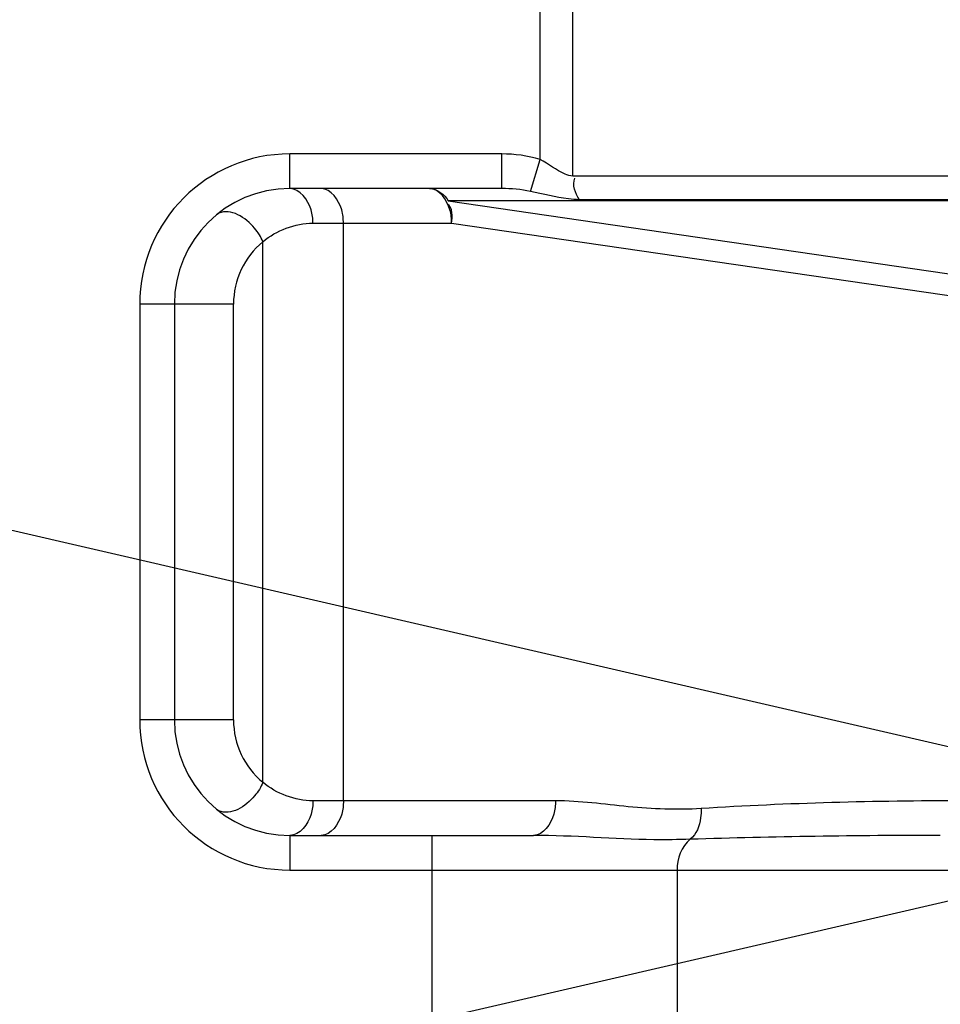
# Model space of a CAD drawing. Header units: millimetres. Extents: x 0 to 8493, y 0 to 6007.
# Tile 46 of 111: x 4257 to 4337, y 1230 to 1316. Entities that reach past the tile are written whole.
import ezdxf

# ---------------------------------------------------------------- set-up
doc = ezdxf.new("R2010")
doc.units = ezdxf.units.MM
doc.header["$LTSCALE"] = 467.107143
doc.layers.get('0').update_dxf_attribs({"linetype": 'CONTINUOUS'})
doc.layers.add('304103000034DXF_CONTINUOUS_LINE', color=7, linetype='CONTINUOUS')
doc.layers.add('最大动作范围图_DXF_DIMENSION', color=7, linetype='CONTINUOUS')
doc.styles.get("Standard").update_dxf_attribs({"font": 'txt', "width": 0.7})
doc.dimstyles.new('DIMSTYLE_1', dxfattribs={"dimtxt": 85.714286, "dimasz": 42.857143, "dimexe": 1.5, "dimexo": 0, "dimgap": 6, "dimtad": 0, "dimtih": 1, "dimtoh": 1, "dimdec": 1, "dimdsep": 46, "dimtxsty": 'Standard', "dimblk": '_FILLED', "dimblk1": '_FILLED', "dimblk2": '_FILLED', "dimcen": 0.09, "dimclrt": 5, "dimazin": 2, "dimtp": 0.5, "dimtm": 0.5, "dimtfac": 1, "dimtdec": 65535, "dimtofl": 0, "dimtmove": 0, "dimatfit": 3, "dimldrblk": '_FILLED', "dimfxl": 0, "dimtolj": 1, "dimarcsym": 0})

# ---------------------------------------------------------------- blocks, each defined once
blk = doc.blocks.new('*D1')
at = {"layer": '最大动作范围图_DXF_DIMENSION', "color": 2, "linetype": 'Continuous', "transparency": 16777216}
blk.add_line((5263.674, 1245.984), (4966.124, 1245.984), dxfattribs=at)
for start, end in [(0, 86.39529), (109.001513, 167)]:
    blk.add_arc((4366.378, 1245.984), 610.46, start, end, dxfattribs=at)
for points in [[(3772.315, 1427.477), (3771.564, 1383.308), (3793.013, 1421.927)], [(4964.626, 1288.439), (4976.838, 1245.984), (4986.042, 1289.191)]]:
    blk.add_solid(points, dxfattribs=at)
blk = doc.blocks.new('_FILLED')
at = {"color": 0, "linetype": 'ByBlock'}
blk.add_solid([(0, 0), (-1, 0.25), (-1, -0.25)], dxfattribs=at)
blk = doc.blocks.new('*D2')
at = {"layer": '最大动作范围图_DXF_DIMENSION', "color": 2, "linetype": 'Continuous', "transparency": 16777216}
blk.add_line((5263.674, 1245.984), (4966.124, 1245.984), dxfattribs=at)
for start, end in [(260.888659, 360), (193, 239.948387)]:
    blk.add_arc((4366.378, 1245.984), 610.46, start, end, dxfattribs=at)
for points in [[(4986.042, 1202.777), (4976.838, 1245.984), (4964.626, 1203.529)], [(3793.013, 1070.041), (3771.564, 1108.66), (3772.315, 1064.491)]]:
    blk.add_solid(points, dxfattribs=at)

msp = doc.modelspace()

# ---------------------------------------------------------------- linework, layer by layer
at = {"color": 2, "linetype": 'Continuous'}
for q in [(2738.232, 1621.871), (2738.232, 870.097)]:
    msp.add_line((4366.378, 1245.984), q, dxfattribs=at)
msp.add_circle((4366.427, 1245.984), 316, dxfattribs=at)
at = {"layer": '304103000034DXF_CONTINUOUS_LINE', "color": 9, "linetype": 'Continuous'}
for p, q in [((4302.094, 1303.505), (4302.094, 1317.984)), ((4304.922, 1302.064), (4304.923, 1317.982)), ((4280.427, 1300.984), (4280.427, 1303.984)), ((4298.773, 1303.984), (4280.427, 1303.984)), ((4298.773, 1300.984), (4298.773, 1303.984)), ((4301.264, 1300.745), (4302.094, 1303.505)), ((4348.45, 1302.064), (4304.922, 1302.064)), ((4348.396, 1300.024), (4305.489, 1300.024)), ((4348.396, 1299.912), (4294.145, 1299.912)), ((4294.145, 1299.912), (4348.396, 1292.019)), ((4282.419, 1297.984), (4294.432, 1297.984)), ((4285.059, 1247.984), (4285.059, 1297.984)), ((4294.432, 1297.984), (4348.396, 1290.132)), ((4278.095, 1249.584), (4278.095, 1296.385)), ((4267.427, 1290.984), (4267.427, 1254.984)), ((4275.549, 1290.984), (4267.427, 1290.984)), ((4275.549, 1254.984), (4275.549, 1290.984)), ((4275.549, 1254.984), (4267.427, 1254.984)), ((4303.426, 1247.984), (4282.419, 1247.984)), ((4280.427, 1244.984), (4280.427, 1241.984)), ((4292.739, 1224.984), (4292.739, 1244.984)), ((4280.427, 1241.984), (4348.396, 1241.984)), ((4313.952, 1241.984), (4313.952, 1227.984))]:
    msp.add_line(p, q, dxfattribs=at)
at = {"layer": '304103000034DXF_CONTINUOUS_LINE', "color": 7, "linetype": 'Continuous'}
for p, q in [((4298.773, 1300.984), (4280.427, 1300.984)), ((4270.427, 1290.984), (4270.427, 1254.984)), ((4280.427, 1244.984), (4301.514, 1244.984))]:
    msp.add_line(p, q, dxfattribs=at)
for centre, radius, start, end in [((4366.427, 1245.984), 225, 72.65327, 219.31615), ((4280.427, 1290.984), 10, 90, 180), ((4280.427, 1254.984), 10, 180, 270)]:
    msp.add_arc(centre, radius, start, end, dxfattribs=at)
at = {"layer": '304103000034DXF_CONTINUOUS_LINE', "color": 9, "linetype": 'Continuous'}
for centre, radius, start, end in [((4280.427, 1290.984), 13, 90, 180), ((4274.773, 1297.838), 1.115, 120.08682, 129.48145), ((4274.801, 1297.79), 1.17, 115.86234, 120.12016), ((4282.551, 1290.983), 7.002, 129.52106, 179.99204), ((4280.427, 1254.984), 13, 180, 270), ((4282.548, 1254.983), 6.999, 179.99571, 230.48777), ((4274.773, 1248.131), 1.115, 230.51853, 239.91471), ((4274.801, 1248.178), 1.17, 239.88123, 244.12014), ((4336.091, 590.895), 654.089, 89.943081, 91.839258)]:
    msp.add_arc(centre, radius, start, end, dxfattribs=at)
for points in [[(4302.094, 1303.505), (4301.023, 1303.828), (4299.891, 1303.984), (4298.773, 1303.984)], [(4305.489, 1300.024), (4305.14, 1300.556), (4304.852, 1301.314), (4305.113, 1301.894)], [(4292.52, 1300.984), (4293.169, 1300.984), (4293.814, 1300.47), (4294.145, 1299.912)], [(4301.264, 1300.745), (4300.446, 1300.909), (4299.607, 1300.984), (4298.773, 1300.984)], [(4294.432, 1297.984), (4294.481, 1298.548), (4294.564, 1299.375), (4294.065, 1299.641)], [(4278.095, 1296.384), (4279.266, 1297.38), (4280.882, 1297.984), (4282.419, 1297.984)], [(4282.419, 1247.984), (4280.882, 1247.984), (4279.266, 1248.589), (4278.095, 1249.584)], [(4338.653, 1247.984), (4331.11, 1247.984), (4323.561, 1247.788), (4316.033, 1247.311)], [(4315.098, 1244.647), (4314.318, 1244.076), (4313.952, 1242.95), (4313.952, 1241.984)]]:
    msp.add_open_spline(points, degree=3, dxfattribs=at)
for points, knots in [([(4304.922, 1302.064), (4304.694, 1302.064), (4303.654, 1302.421), (4302.834, 1303.116), (4302.094, 1303.505)], [0, 0, 0, 0, 0.214755, 1, 1, 1, 1]), ([(4282.419, 1297.984), (4282.419, 1298.37), (4282.312, 1299.58), (4281.298, 1300.984), (4280.427, 1300.984)], [0, 0, 0, 0, 0.307279, 1, 1, 1, 1]), ([(4285.059, 1297.984), (4285.059, 1298.37), (4284.959, 1299.556), (4284, 1300.984), (4283.147, 1300.984)], [0, 0, 0, 0, 0.311355, 1, 1, 1, 1]), ([(4294.432, 1297.984), (4294.432, 1298.37), (4294.332, 1299.556), (4293.373, 1300.984), (4292.52, 1300.984)], [0, 0, 0, 0, 0.311355, 1, 1, 1, 1]), ([(4305.489, 1300.024), (4305.171, 1300.024), (4303.74, 1300.134), (4302.355, 1300.526), (4301.264, 1300.745)], [0, 0, 0, 0, 0.222072, 1, 1, 1, 1]), ([(4278.094, 1296.384), (4277.918, 1296.81), (4277.149, 1298.11), (4275.292, 1299.329), (4274.29, 1298.843)], [0, 0, 0, 0, 0.292722, 1, 1, 1, 1]), ([(4278.094, 1249.584), (4277.918, 1249.158), (4277.149, 1247.858), (4275.291, 1246.639), (4274.29, 1247.125)], [0, 0, 0, 0, 0.292736, 1, 1, 1, 1]), ([(4282.419, 1247.984), (4282.419, 1247.598), (4282.312, 1246.388), (4281.298, 1244.984), (4280.427, 1244.984)], [0, 0, 0, 0, 0.307279, 1, 1, 1, 1]), ([(4285.059, 1247.984), (4285.059, 1247.598), (4284.959, 1246.412), (4284, 1244.984), (4283.147, 1244.984)], [0, 0, 0, 0, 0.311355, 1, 1, 1, 1]), ([(4303.426, 1247.984), (4303.426, 1247.598), (4303.326, 1246.412), (4302.367, 1244.984), (4301.514, 1244.984)], [0, 0, 0, 0, 0.311355, 1, 1, 1, 1]), ([(4316.033, 1247.311), (4313.934, 1247.178), (4309.71, 1247.364), (4305.533, 1247.984), (4303.426, 1247.984)], [0, 0, 0, 0, 0.499599, 1, 1, 1, 1]), ([(4316.033, 1247.311), (4316.043, 1247.041), (4316, 1246.095), (4315.624, 1245.087), (4315.097, 1244.647)], [0, 0, 0, 0, 0.282476, 1, 1, 1, 1]), ([(4315.098, 1244.647), (4314.046, 1244.614), (4309.514, 1244.567), (4304.991, 1244.984), (4301.514, 1244.984)], [0, 0, 0, 0, 0.232329, 1, 1, 1, 1])]:
    msp.add_open_spline(points, degree=3, knots=knots, dxfattribs=at)

# ---------------------------------------------------------------- dimensions: what is measured, and where the dimension line sits
at = {"layer": '最大动作范围图_DXF_DIMENSION', "color": 2, "linetype": 'Continuous'}
for base, line1, line2, picture, middle in [((4435.4838, 1852.5202), ((5257.5696, 1245.984), (5263.6742, 1245.984)), ((3777.5117, 1381.9345), (3771.5635, 1383.3077)), '*D1', (4167.6161, 1808.2973)), ((4435.4838, 639.4479), ((3777.5117, 1110.0336), (3771.5635, 1108.6603)), ((5257.5696, 1245.984), (5263.6742, 1245.984)), '*D2', (4032.5663, 631.8708))]:
    dim = msp.add_angular_dim_2l(base=base, line1=line1, line2=line2, dimstyle='DIMSTYLE_1', dxfattribs=at)
    dim.commit()
    dim.dimension.update_dxf_attribs({"geometry": picture, "text_midpoint": middle, "dimtype": 162})

doc.saveas('drawing.dxf')
